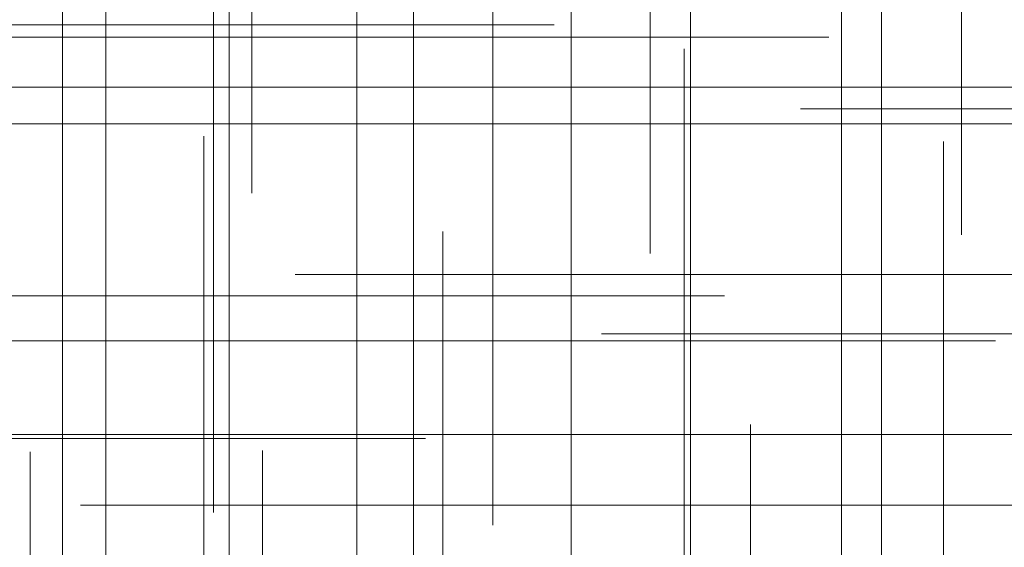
# Model space of a CAD drawing. Header units: millimetres. Extents: x -50 to 901, y -50 to 714.
# Tile 88 of 186: x 17 to 24, y 7 to 11. Entities that reach past the tile are written whole.
import ezdxf

# ---------------------------------------------------------------- set-up
doc = ezdxf.new("R2010")
doc.units = ezdxf.units.MM

# ---------------------------------------------------------------- blocks, each defined once
blk = doc.blocks.new('SW_CENTERMARKSYMBOL_68')
at = {"color": 0, "linetype": 'Continuous', "lineweight": 18}
for p, q in [((0, 0), (5, 0)), ((5, 0), (5.9011, 0))]:
    blk.add_line(p, q, dxfattribs=at)
blk = doc.blocks.new('SW_CENTERMARKSYMBOL_89')
at = {"color": 0, "linetype": 'Continuous', "lineweight": 18}
blk.add_line((0, 5), (0, 5.9011), dxfattribs=at)
blk = doc.blocks.new('SW_CENTERMARKSYMBOL_425')
at = {"color": 0, "linetype": 'Continuous', "lineweight": 18}
for q in [(0, 5), (-5, 0), (0, -5), (5, 0)]:
    blk.add_line((0, 0), q, dxfattribs=at)
blk = doc.blocks.new('SW_CENTERMARKSYMBOL_426')
at = {"color": 0, "linetype": 'Continuous', "lineweight": 18}
for q in [(0, 5), (-5, 0), (0, -5), (5, 0)]:
    blk.add_line((0, 0), q, dxfattribs=at)
blk = doc.blocks.new('SW_CENTERMARKSYMBOL_427')
at = {"color": 0, "linetype": 'Continuous', "lineweight": 18}
for p, q in [((0, 0), (0, -5)), ((0, -5), (0, -5.6585))]:
    blk.add_line(p, q, dxfattribs=at)
blk = doc.blocks.new('SW_CENTERMARKSYMBOL_429')
at = {"color": 0, "linetype": 'Continuous', "lineweight": 18}
for q in [(0, 5), (-5, 0), (0, -5), (5, 0)]:
    blk.add_line((0, 0), q, dxfattribs=at)
blk = doc.blocks.new('SW_CENTERMARKSYMBOL_430')
at = {"color": 0, "linetype": 'Continuous', "lineweight": 18}
blk.add_line((0, 0), (0, 5), dxfattribs=at)
blk = doc.blocks.new('SW_CENTERMARKSYMBOL_431')
at = {"color": 0, "linetype": 'Continuous', "lineweight": 18}
blk.add_line((0, 0), (0, 5), dxfattribs=at)
blk = doc.blocks.new('SW_CENTERMARKSYMBOL_433')
at = {"color": 0, "linetype": 'Continuous', "lineweight": 18}
for p, q in [((0, 0), (0, 5)), ((0, 0), (-5, 0)), ((0, 0), (0, -5)), ((0, 0), (5, 0)), ((5, 0), (5.6463, 0))]:
    blk.add_line(p, q, dxfattribs=at)
blk = doc.blocks.new('SW_CENTERMARKSYMBOL_434')
at = {"color": 0, "linetype": 'Continuous', "lineweight": 18}
for p, q in [((0, 0), (0, -5)), ((0, -5), (0, -5.5209))]:
    blk.add_line(p, q, dxfattribs=at)
blk = doc.blocks.new('SW_CENTERMARKSYMBOL_435')
at = {"color": 0, "linetype": 'Continuous', "lineweight": 18}
for p, q in [((0, 0), (0, -5)), ((0, -5), (0, -5.6063))]:
    blk.add_line(p, q, dxfattribs=at)
blk = doc.blocks.new('SW_CENTERMARKSYMBOL_436')
at = {"color": 0, "linetype": 'Continuous', "lineweight": 18}
for p, q in [((0, 0), (0, -5)), ((0, -5), (0, -5.6585))]:
    blk.add_line(p, q, dxfattribs=at)
blk = doc.blocks.new('SW_CENTERMARKSYMBOL_437')
at = {"color": 0, "linetype": 'Continuous', "lineweight": 18}
for p, q in [((0, 0), (0, -5)), ((0, -5), (0, -5.6585))]:
    blk.add_line(p, q, dxfattribs=at)
blk = doc.blocks.new('SW_CENTERMARKSYMBOL_439')
at = {"color": 0, "linetype": 'Continuous', "lineweight": 18}
for p, q in [((0, 0), (5, 0)), ((5, 0), (5.5549, 0))]:
    blk.add_line(p, q, dxfattribs=at)
blk = doc.blocks.new('SW_CENTERMARKSYMBOL_440')
at = {"color": 0, "linetype": 'Continuous', "lineweight": 18}
for p, q in [((0, 0), (0, 5)), ((0, 0), (-5, 0)), ((0, 0), (0, -5)), ((0, 0), (5, 0)), ((5, 0), (5.6463, 0))]:
    blk.add_line(p, q, dxfattribs=at)
blk = doc.blocks.new('SW_CENTERMARKSYMBOL_441')
at = {"color": 0, "linetype": 'Continuous', "lineweight": 18}
for p, q in [((0, 5), (0, 5.5549)), ((0, 0), (0, 5))]:
    blk.add_line(p, q, dxfattribs=at)
blk = doc.blocks.new('SW_CENTERMARKSYMBOL_446')
at = {"color": 0, "linetype": 'Continuous', "lineweight": 18}
for p, q in [((0, 5), (0, 5.5209)), ((0, 0), (0, 5))]:
    blk.add_line(p, q, dxfattribs=at)
blk = doc.blocks.new('SW_CENTERMARKSYMBOL_449')
at = {"color": 0, "linetype": 'Continuous', "lineweight": 18}
for p, q in [((0, 5), (0, 5.6063)), ((0, 0), (0, 5))]:
    blk.add_line(p, q, dxfattribs=at)
blk = doc.blocks.new('SW_CENTERMARKSYMBOL_450')
at = {"color": 0, "linetype": 'Continuous', "lineweight": 18}
for p, q in [((0, 5), (0, 5.5209)), ((0, 0), (0, 5))]:
    blk.add_line(p, q, dxfattribs=at)
blk = doc.blocks.new('SW_CENTERMARKSYMBOL_451')
at = {"color": 0, "linetype": 'Continuous', "lineweight": 18}
for p, q in [((0, 5), (0, 5.6463)), ((0, 0), (0, 5))]:
    blk.add_line(p, q, dxfattribs=at)
blk = doc.blocks.new('SW_CENTERMARKSYMBOL_452')
at = {"color": 0, "linetype": 'Continuous', "lineweight": 18}
for p, q in [((0, 5), (0, 5.5549)), ((0, 0), (0, 5))]:
    blk.add_line(p, q, dxfattribs=at)
blk = doc.blocks.new('SW_CENTERMARKSYMBOL_453')
at = {"color": 0, "linetype": 'Continuous', "lineweight": 18}
for p, q in [((-5, 0), (-5.6932, 0)), ((0, 0), (-5, 0))]:
    blk.add_line(p, q, dxfattribs=at)
blk = doc.blocks.new('SW_CENTERMARKSYMBOL_454')
at = {"color": 0, "linetype": 'Continuous', "lineweight": 18}
for p, q in [((-5, 0), (-5.6585, 0)), ((0, 0), (-5, 0))]:
    blk.add_line(p, q, dxfattribs=at)
blk = doc.blocks.new('SW_CENTERMARKSYMBOL_455')
at = {"color": 0, "linetype": 'Continuous', "lineweight": 18}
for p, q in [((-5, 0), (-5.6585, 0)), ((0, 0), (-5, 0))]:
    blk.add_line(p, q, dxfattribs=at)
blk = doc.blocks.new('SW_CENTERMARKSYMBOL_456')
at = {"color": 0, "linetype": 'Continuous', "lineweight": 18}
for p, q in [((0, 0), (0, 5)), ((-5, 0), (-5.6063, 0)), ((0, 0), (-5, 0)), ((0, 0), (0, -5)), ((0, 0), (5, 0))]:
    blk.add_line(p, q, dxfattribs=at)
blk = doc.blocks.new('SW_CENTERMARKSYMBOL_476')
at = {"color": 0, "linetype": 'Continuous', "lineweight": 18}
for p, q in [((0, 0), (0, -5)), ((0, -5), (0, -5.6063))]:
    blk.add_line(p, q, dxfattribs=at)
blk = doc.blocks.new('SW_CENTERMARKSYMBOL_477')
at = {"color": 0, "linetype": 'Continuous', "lineweight": 18}
for p, q in [((0, 0), (5, 0)), ((5, 0), (5.5549, 0))]:
    blk.add_line(p, q, dxfattribs=at)
blk = doc.blocks.new('SW_CENTERMARKSYMBOL_631')
at = {"color": 0, "linetype": 'Continuous', "lineweight": 18}
for p, q in [((0, 0), (5, 0)), ((5, 0), (5.9011, 0))]:
    blk.add_line(p, q, dxfattribs=at)
blk = doc.blocks.new('SW_CENTERMARKSYMBOL_652')
at = {"color": 0, "linetype": 'Continuous', "lineweight": 18}
blk.add_line((0, 5), (0, 5.9011), dxfattribs=at)
blk = doc.blocks.new('SW_CENTERMARKSYMBOL_988')
at = {"color": 0, "linetype": 'Continuous', "lineweight": 18}
for q in [(0, 5), (-5, 0), (0, -5), (5, 0)]:
    blk.add_line((0, 0), q, dxfattribs=at)
blk = doc.blocks.new('SW_CENTERMARKSYMBOL_989')
at = {"color": 0, "linetype": 'Continuous', "lineweight": 18}
for q in [(0, 5), (-5, 0), (0, -5), (5, 0)]:
    blk.add_line((0, 0), q, dxfattribs=at)
blk = doc.blocks.new('SW_CENTERMARKSYMBOL_990')
at = {"color": 0, "linetype": 'Continuous', "lineweight": 18}
for p, q in [((0, 0), (0, -5)), ((0, -5), (0, -5.6585))]:
    blk.add_line(p, q, dxfattribs=at)
blk = doc.blocks.new('SW_CENTERMARKSYMBOL_992')
at = {"color": 0, "linetype": 'Continuous', "lineweight": 18}
for q in [(0, 5), (-5, 0), (0, -5), (5, 0)]:
    blk.add_line((0, 0), q, dxfattribs=at)
blk = doc.blocks.new('SW_CENTERMARKSYMBOL_993')
at = {"color": 0, "linetype": 'Continuous', "lineweight": 18}
blk.add_line((0, 0), (0, 5), dxfattribs=at)
blk = doc.blocks.new('SW_CENTERMARKSYMBOL_994')
at = {"color": 0, "linetype": 'Continuous', "lineweight": 18}
blk.add_line((0, 0), (0, 5), dxfattribs=at)
blk = doc.blocks.new('SW_CENTERMARKSYMBOL_996')
at = {"color": 0, "linetype": 'Continuous', "lineweight": 18}
for p, q in [((0, 0), (0, 5)), ((0, 0), (-5, 0)), ((0, 0), (0, -5)), ((0, 0), (5, 0)), ((5, 0), (5.6463, 0))]:
    blk.add_line(p, q, dxfattribs=at)
blk = doc.blocks.new('SW_CENTERMARKSYMBOL_997')
at = {"color": 0, "linetype": 'Continuous', "lineweight": 18}
for p, q in [((0, 0), (0, -5)), ((0, -5), (0, -5.5209))]:
    blk.add_line(p, q, dxfattribs=at)
blk = doc.blocks.new('SW_CENTERMARKSYMBOL_998')
at = {"color": 0, "linetype": 'Continuous', "lineweight": 18}
for p, q in [((0, 0), (0, -5)), ((0, -5), (0, -5.6063))]:
    blk.add_line(p, q, dxfattribs=at)
blk = doc.blocks.new('SW_CENTERMARKSYMBOL_999')
at = {"color": 0, "linetype": 'Continuous', "lineweight": 18}
for p, q in [((0, 0), (0, -5)), ((0, -5), (0, -5.6585))]:
    blk.add_line(p, q, dxfattribs=at)
blk = doc.blocks.new('SW_CENTERMARKSYMBOL_1000')
at = {"color": 0, "linetype": 'Continuous', "lineweight": 18}
for p, q in [((0, 0), (0, -5)), ((0, -5), (0, -5.6585))]:
    blk.add_line(p, q, dxfattribs=at)
blk = doc.blocks.new('SW_CENTERMARKSYMBOL_1002')
at = {"color": 0, "linetype": 'Continuous', "lineweight": 18}
for p, q in [((0, 0), (5, 0)), ((5, 0), (5.5549, 0))]:
    blk.add_line(p, q, dxfattribs=at)
blk = doc.blocks.new('SW_CENTERMARKSYMBOL_1003')
at = {"color": 0, "linetype": 'Continuous', "lineweight": 18}
for p, q in [((0, 0), (0, 5)), ((0, 0), (-5, 0)), ((0, 0), (0, -5)), ((0, 0), (5, 0)), ((5, 0), (5.6463, 0))]:
    blk.add_line(p, q, dxfattribs=at)
blk = doc.blocks.new('SW_CENTERMARKSYMBOL_1004')
at = {"color": 0, "linetype": 'Continuous', "lineweight": 18}
for p, q in [((0, 5), (0, 5.5549)), ((0, 0), (0, 5))]:
    blk.add_line(p, q, dxfattribs=at)
blk = doc.blocks.new('SW_CENTERMARKSYMBOL_1009')
at = {"color": 0, "linetype": 'Continuous', "lineweight": 18}
for p, q in [((0, 5), (0, 5.5209)), ((0, 0), (0, 5))]:
    blk.add_line(p, q, dxfattribs=at)
blk = doc.blocks.new('SW_CENTERMARKSYMBOL_1012')
at = {"color": 0, "linetype": 'Continuous', "lineweight": 18}
for p, q in [((0, 5), (0, 5.6063)), ((0, 0), (0, 5))]:
    blk.add_line(p, q, dxfattribs=at)
blk = doc.blocks.new('SW_CENTERMARKSYMBOL_1013')
at = {"color": 0, "linetype": 'Continuous', "lineweight": 18}
for p, q in [((0, 5), (0, 5.5209)), ((0, 0), (0, 5))]:
    blk.add_line(p, q, dxfattribs=at)
blk = doc.blocks.new('SW_CENTERMARKSYMBOL_1014')
at = {"color": 0, "linetype": 'Continuous', "lineweight": 18}
for p, q in [((0, 5), (0, 5.6463)), ((0, 0), (0, 5))]:
    blk.add_line(p, q, dxfattribs=at)
blk = doc.blocks.new('SW_CENTERMARKSYMBOL_1015')
at = {"color": 0, "linetype": 'Continuous', "lineweight": 18}
for p, q in [((0, 5), (0, 5.5549)), ((0, 0), (0, 5))]:
    blk.add_line(p, q, dxfattribs=at)
blk = doc.blocks.new('SW_CENTERMARKSYMBOL_1016')
at = {"color": 0, "linetype": 'Continuous', "lineweight": 18}
for p, q in [((-5, 0), (-5.6932, 0)), ((0, 0), (-5, 0))]:
    blk.add_line(p, q, dxfattribs=at)
blk = doc.blocks.new('SW_CENTERMARKSYMBOL_1017')
at = {"color": 0, "linetype": 'Continuous', "lineweight": 18}
for p, q in [((-5, 0), (-5.6585, 0)), ((0, 0), (-5, 0))]:
    blk.add_line(p, q, dxfattribs=at)
blk = doc.blocks.new('SW_CENTERMARKSYMBOL_1018')
at = {"color": 0, "linetype": 'Continuous', "lineweight": 18}
for p, q in [((-5, 0), (-5.6585, 0)), ((0, 0), (-5, 0))]:
    blk.add_line(p, q, dxfattribs=at)
blk = doc.blocks.new('SW_CENTERMARKSYMBOL_1019')
at = {"color": 0, "linetype": 'Continuous', "lineweight": 18}
for p, q in [((0, 0), (0, 5)), ((-5, 0), (-5.6063, 0)), ((0, 0), (-5, 0)), ((0, 0), (0, -5)), ((0, 0), (5, 0))]:
    blk.add_line(p, q, dxfattribs=at)
blk = doc.blocks.new('SW_CENTERMARKSYMBOL_1039')
at = {"color": 0, "linetype": 'Continuous', "lineweight": 18}
for p, q in [((0, 0), (0, -5)), ((0, -5), (0, -5.6063))]:
    blk.add_line(p, q, dxfattribs=at)
blk = doc.blocks.new('SW_CENTERMARKSYMBOL_1040')
at = {"color": 0, "linetype": 'Continuous', "lineweight": 18}
for p, q in [((0, 0), (5, 0)), ((5, 0), (5.5549, 0))]:
    blk.add_line(p, q, dxfattribs=at)
blk = doc.blocks.new('SW_CENTERMARKSYMBOL_1194')
at = {"color": 0, "linetype": 'Continuous', "lineweight": 18}
for p, q in [((0, 0), (5, 0)), ((5, 0), (5.9011, 0))]:
    blk.add_line(p, q, dxfattribs=at)
blk = doc.blocks.new('SW_CENTERMARKSYMBOL_1215')
at = {"color": 0, "linetype": 'Continuous', "lineweight": 18}
blk.add_line((0, 5), (0, 5.9011), dxfattribs=at)
blk = doc.blocks.new('SW_CENTERMARKSYMBOL_1551')
at = {"color": 0, "linetype": 'Continuous', "lineweight": 18}
for q in [(0, 5), (-5, 0), (0, -5), (5, 0)]:
    blk.add_line((0, 0), q, dxfattribs=at)
blk = doc.blocks.new('SW_CENTERMARKSYMBOL_1552')
at = {"color": 0, "linetype": 'Continuous', "lineweight": 18}
for q in [(0, 5), (-5, 0), (0, -5), (5, 0)]:
    blk.add_line((0, 0), q, dxfattribs=at)
blk = doc.blocks.new('SW_CENTERMARKSYMBOL_1553')
at = {"color": 0, "linetype": 'Continuous', "lineweight": 18}
for p, q in [((0, 0), (0, -5)), ((0, -5), (0, -5.6585))]:
    blk.add_line(p, q, dxfattribs=at)
blk = doc.blocks.new('SW_CENTERMARKSYMBOL_1555')
at = {"color": 0, "linetype": 'Continuous', "lineweight": 18}
for q in [(0, 5), (-5, 0), (0, -5), (5, 0)]:
    blk.add_line((0, 0), q, dxfattribs=at)
blk = doc.blocks.new('SW_CENTERMARKSYMBOL_1556')
at = {"color": 0, "linetype": 'Continuous', "lineweight": 18}
blk.add_line((0, 0), (0, 5), dxfattribs=at)
blk = doc.blocks.new('SW_CENTERMARKSYMBOL_1557')
at = {"color": 0, "linetype": 'Continuous', "lineweight": 18}
blk.add_line((0, 0), (0, 5), dxfattribs=at)
blk = doc.blocks.new('SW_CENTERMARKSYMBOL_1559')
at = {"color": 0, "linetype": 'Continuous', "lineweight": 18}
for p, q in [((0, 0), (0, 5)), ((0, 0), (-5, 0)), ((0, 0), (0, -5)), ((0, 0), (5, 0)), ((5, 0), (5.6463, 0))]:
    blk.add_line(p, q, dxfattribs=at)
blk = doc.blocks.new('SW_CENTERMARKSYMBOL_1560')
at = {"color": 0, "linetype": 'Continuous', "lineweight": 18}
for p, q in [((0, 0), (0, -5)), ((0, -5), (0, -5.5209))]:
    blk.add_line(p, q, dxfattribs=at)
blk = doc.blocks.new('SW_CENTERMARKSYMBOL_1561')
at = {"color": 0, "linetype": 'Continuous', "lineweight": 18}
for p, q in [((0, 0), (0, -5)), ((0, -5), (0, -5.6063))]:
    blk.add_line(p, q, dxfattribs=at)
blk = doc.blocks.new('SW_CENTERMARKSYMBOL_1562')
at = {"color": 0, "linetype": 'Continuous', "lineweight": 18}
for p, q in [((0, 0), (0, -5)), ((0, -5), (0, -5.6585))]:
    blk.add_line(p, q, dxfattribs=at)
blk = doc.blocks.new('SW_CENTERMARKSYMBOL_1563')
at = {"color": 0, "linetype": 'Continuous', "lineweight": 18}
for p, q in [((0, 0), (0, -5)), ((0, -5), (0, -5.6585))]:
    blk.add_line(p, q, dxfattribs=at)
blk = doc.blocks.new('SW_CENTERMARKSYMBOL_1565')
at = {"color": 0, "linetype": 'Continuous', "lineweight": 18}
for p, q in [((0, 0), (5, 0)), ((5, 0), (5.5549, 0))]:
    blk.add_line(p, q, dxfattribs=at)
blk = doc.blocks.new('SW_CENTERMARKSYMBOL_1566')
at = {"color": 0, "linetype": 'Continuous', "lineweight": 18}
for p, q in [((0, 0), (0, 5)), ((0, 0), (-5, 0)), ((0, 0), (0, -5)), ((0, 0), (5, 0)), ((5, 0), (5.6463, 0))]:
    blk.add_line(p, q, dxfattribs=at)
blk = doc.blocks.new('SW_CENTERMARKSYMBOL_1567')
at = {"color": 0, "linetype": 'Continuous', "lineweight": 18}
for p, q in [((0, 5), (0, 5.5549)), ((0, 0), (0, 5))]:
    blk.add_line(p, q, dxfattribs=at)
blk = doc.blocks.new('SW_CENTERMARKSYMBOL_1572')
at = {"color": 0, "linetype": 'Continuous', "lineweight": 18}
for p, q in [((0, 5), (0, 5.5209)), ((0, 0), (0, 5))]:
    blk.add_line(p, q, dxfattribs=at)
blk = doc.blocks.new('SW_CENTERMARKSYMBOL_1575')
at = {"color": 0, "linetype": 'Continuous', "lineweight": 18}
for p, q in [((0, 5), (0, 5.6063)), ((0, 0), (0, 5))]:
    blk.add_line(p, q, dxfattribs=at)
blk = doc.blocks.new('SW_CENTERMARKSYMBOL_1576')
at = {"color": 0, "linetype": 'Continuous', "lineweight": 18}
for p, q in [((0, 5), (0, 5.5209)), ((0, 0), (0, 5))]:
    blk.add_line(p, q, dxfattribs=at)
blk = doc.blocks.new('SW_CENTERMARKSYMBOL_1577')
at = {"color": 0, "linetype": 'Continuous', "lineweight": 18}
for p, q in [((0, 5), (0, 5.6463)), ((0, 0), (0, 5))]:
    blk.add_line(p, q, dxfattribs=at)
blk = doc.blocks.new('SW_CENTERMARKSYMBOL_1578')
at = {"color": 0, "linetype": 'Continuous', "lineweight": 18}
for p, q in [((0, 5), (0, 5.5549)), ((0, 0), (0, 5))]:
    blk.add_line(p, q, dxfattribs=at)
blk = doc.blocks.new('SW_CENTERMARKSYMBOL_1579')
at = {"color": 0, "linetype": 'Continuous', "lineweight": 18}
for p, q in [((-5, 0), (-5.6932, 0)), ((0, 0), (-5, 0))]:
    blk.add_line(p, q, dxfattribs=at)
blk = doc.blocks.new('SW_CENTERMARKSYMBOL_1580')
at = {"color": 0, "linetype": 'Continuous', "lineweight": 18}
for p, q in [((-5, 0), (-5.6585, 0)), ((0, 0), (-5, 0))]:
    blk.add_line(p, q, dxfattribs=at)
blk = doc.blocks.new('SW_CENTERMARKSYMBOL_1581')
at = {"color": 0, "linetype": 'Continuous', "lineweight": 18}
for p, q in [((-5, 0), (-5.6585, 0)), ((0, 0), (-5, 0))]:
    blk.add_line(p, q, dxfattribs=at)
blk = doc.blocks.new('SW_CENTERMARKSYMBOL_1582')
at = {"color": 0, "linetype": 'Continuous', "lineweight": 18}
for p, q in [((0, 0), (0, 5)), ((-5, 0), (-5.6063, 0)), ((0, 0), (-5, 0)), ((0, 0), (0, -5)), ((0, 0), (5, 0))]:
    blk.add_line(p, q, dxfattribs=at)
blk = doc.blocks.new('SW_CENTERMARKSYMBOL_1602')
at = {"color": 0, "linetype": 'Continuous', "lineweight": 18}
for p, q in [((0, 0), (0, -5)), ((0, -5), (0, -5.6063))]:
    blk.add_line(p, q, dxfattribs=at)
blk = doc.blocks.new('SW_CENTERMARKSYMBOL_1603')
at = {"color": 0, "linetype": 'Continuous', "lineweight": 18}
for p, q in [((0, 0), (5, 0)), ((5, 0), (5.5549, 0))]:
    blk.add_line(p, q, dxfattribs=at)
blk = doc.blocks.new('SW_CENTERMARKSYMBOL_1757')
at = {"color": 0, "linetype": 'Continuous', "lineweight": 18}
for p, q in [((0, 0), (5, 0)), ((5, 0), (5.9011, 0))]:
    blk.add_line(p, q, dxfattribs=at)
blk = doc.blocks.new('SW_CENTERMARKSYMBOL_1778')
at = {"color": 0, "linetype": 'Continuous', "lineweight": 18}
blk.add_line((0, 5), (0, 5.9011), dxfattribs=at)
blk = doc.blocks.new('SW_CENTERMARKSYMBOL_2114')
at = {"color": 0, "linetype": 'Continuous', "lineweight": 18}
for q in [(0, 5), (-5, 0), (0, -5), (5, 0)]:
    blk.add_line((0, 0), q, dxfattribs=at)
blk = doc.blocks.new('SW_CENTERMARKSYMBOL_2115')
at = {"color": 0, "linetype": 'Continuous', "lineweight": 18}
for q in [(0, 5), (-5, 0), (0, -5), (5, 0)]:
    blk.add_line((0, 0), q, dxfattribs=at)
blk = doc.blocks.new('SW_CENTERMARKSYMBOL_2116')
at = {"color": 0, "linetype": 'Continuous', "lineweight": 18}
for p, q in [((0, 0), (0, -5)), ((0, -5), (0, -5.6585))]:
    blk.add_line(p, q, dxfattribs=at)
blk = doc.blocks.new('SW_CENTERMARKSYMBOL_2118')
at = {"color": 0, "linetype": 'Continuous', "lineweight": 18}
for q in [(0, 5), (-5, 0), (0, -5), (5, 0)]:
    blk.add_line((0, 0), q, dxfattribs=at)
blk = doc.blocks.new('SW_CENTERMARKSYMBOL_2119')
at = {"color": 0, "linetype": 'Continuous', "lineweight": 18}
blk.add_line((0, 0), (0, 5), dxfattribs=at)
blk = doc.blocks.new('SW_CENTERMARKSYMBOL_2120')
at = {"color": 0, "linetype": 'Continuous', "lineweight": 18}
blk.add_line((0, 0), (0, 5), dxfattribs=at)
blk = doc.blocks.new('SW_CENTERMARKSYMBOL_2122')
at = {"color": 0, "linetype": 'Continuous', "lineweight": 18}
for p, q in [((0, 0), (0, 5)), ((0, 0), (-5, 0)), ((0, 0), (0, -5)), ((0, 0), (5, 0)), ((5, 0), (5.6463, 0))]:
    blk.add_line(p, q, dxfattribs=at)
blk = doc.blocks.new('SW_CENTERMARKSYMBOL_2123')
at = {"color": 0, "linetype": 'Continuous', "lineweight": 18}
for p, q in [((0, 0), (0, -5)), ((0, -5), (0, -5.5209))]:
    blk.add_line(p, q, dxfattribs=at)
blk = doc.blocks.new('SW_CENTERMARKSYMBOL_2124')
at = {"color": 0, "linetype": 'Continuous', "lineweight": 18}
for p, q in [((0, 0), (0, -5)), ((0, -5), (0, -5.6063))]:
    blk.add_line(p, q, dxfattribs=at)
blk = doc.blocks.new('SW_CENTERMARKSYMBOL_2125')
at = {"color": 0, "linetype": 'Continuous', "lineweight": 18}
for p, q in [((0, 0), (0, -5)), ((0, -5), (0, -5.6585))]:
    blk.add_line(p, q, dxfattribs=at)
blk = doc.blocks.new('SW_CENTERMARKSYMBOL_2126')
at = {"color": 0, "linetype": 'Continuous', "lineweight": 18}
for p, q in [((0, 0), (0, -5)), ((0, -5), (0, -5.6585))]:
    blk.add_line(p, q, dxfattribs=at)
blk = doc.blocks.new('SW_CENTERMARKSYMBOL_2128')
at = {"color": 0, "linetype": 'Continuous', "lineweight": 18}
for p, q in [((0, 0), (5, 0)), ((5, 0), (5.5549, 0))]:
    blk.add_line(p, q, dxfattribs=at)
blk = doc.blocks.new('SW_CENTERMARKSYMBOL_2129')
at = {"color": 0, "linetype": 'Continuous', "lineweight": 18}
for p, q in [((0, 0), (0, 5)), ((0, 0), (-5, 0)), ((0, 0), (0, -5)), ((0, 0), (5, 0)), ((5, 0), (5.6463, 0))]:
    blk.add_line(p, q, dxfattribs=at)
blk = doc.blocks.new('SW_CENTERMARKSYMBOL_2130')
at = {"color": 0, "linetype": 'Continuous', "lineweight": 18}
for p, q in [((0, 5), (0, 5.5549)), ((0, 0), (0, 5))]:
    blk.add_line(p, q, dxfattribs=at)
blk = doc.blocks.new('SW_CENTERMARKSYMBOL_2135')
at = {"color": 0, "linetype": 'Continuous', "lineweight": 18}
for p, q in [((0, 5), (0, 5.5209)), ((0, 0), (0, 5))]:
    blk.add_line(p, q, dxfattribs=at)
blk = doc.blocks.new('SW_CENTERMARKSYMBOL_2138')
at = {"color": 0, "linetype": 'Continuous', "lineweight": 18}
for p, q in [((0, 5), (0, 5.6063)), ((0, 0), (0, 5))]:
    blk.add_line(p, q, dxfattribs=at)
blk = doc.blocks.new('SW_CENTERMARKSYMBOL_2139')
at = {"color": 0, "linetype": 'Continuous', "lineweight": 18}
for p, q in [((0, 5), (0, 5.5209)), ((0, 0), (0, 5))]:
    blk.add_line(p, q, dxfattribs=at)
blk = doc.blocks.new('SW_CENTERMARKSYMBOL_2140')
at = {"color": 0, "linetype": 'Continuous', "lineweight": 18}
for p, q in [((0, 5), (0, 5.6463)), ((0, 0), (0, 5))]:
    blk.add_line(p, q, dxfattribs=at)
blk = doc.blocks.new('SW_CENTERMARKSYMBOL_2141')
at = {"color": 0, "linetype": 'Continuous', "lineweight": 18}
for p, q in [((0, 5), (0, 5.5549)), ((0, 0), (0, 5))]:
    blk.add_line(p, q, dxfattribs=at)
blk = doc.blocks.new('SW_CENTERMARKSYMBOL_2142')
at = {"color": 0, "linetype": 'Continuous', "lineweight": 18}
for p, q in [((-5, 0), (-5.6932, 0)), ((0, 0), (-5, 0))]:
    blk.add_line(p, q, dxfattribs=at)
blk = doc.blocks.new('SW_CENTERMARKSYMBOL_2143')
at = {"color": 0, "linetype": 'Continuous', "lineweight": 18}
for p, q in [((-5, 0), (-5.6585, 0)), ((0, 0), (-5, 0))]:
    blk.add_line(p, q, dxfattribs=at)
blk = doc.blocks.new('SW_CENTERMARKSYMBOL_2144')
at = {"color": 0, "linetype": 'Continuous', "lineweight": 18}
for p, q in [((-5, 0), (-5.6585, 0)), ((0, 0), (-5, 0))]:
    blk.add_line(p, q, dxfattribs=at)
blk = doc.blocks.new('SW_CENTERMARKSYMBOL_2145')
at = {"color": 0, "linetype": 'Continuous', "lineweight": 18}
for p, q in [((0, 0), (0, 5)), ((-5, 0), (-5.6063, 0)), ((0, 0), (-5, 0)), ((0, 0), (0, -5)), ((0, 0), (5, 0))]:
    blk.add_line(p, q, dxfattribs=at)
blk = doc.blocks.new('SW_CENTERMARKSYMBOL_2165')
at = {"color": 0, "linetype": 'Continuous', "lineweight": 18}
for p, q in [((0, 0), (0, -5)), ((0, -5), (0, -5.6063))]:
    blk.add_line(p, q, dxfattribs=at)
blk = doc.blocks.new('SW_CENTERMARKSYMBOL_2166')
at = {"color": 0, "linetype": 'Continuous', "lineweight": 18}
for p, q in [((0, 0), (5, 0)), ((5, 0), (5.5549, 0))]:
    blk.add_line(p, q, dxfattribs=at)
blk = doc.blocks.new('SW_CENTERMARKSYMBOL_2320')
at = {"color": 0, "linetype": 'Continuous', "lineweight": 18}
for p, q in [((0, 0), (5, 0)), ((5, 0), (5.9011, 0))]:
    blk.add_line(p, q, dxfattribs=at)
blk = doc.blocks.new('SW_CENTERMARKSYMBOL_2341')
at = {"color": 0, "linetype": 'Continuous', "lineweight": 18}
blk.add_line((0, 5), (0, 5.9011), dxfattribs=at)
blk = doc.blocks.new('SW_CENTERMARKSYMBOL_2677')
at = {"color": 0, "linetype": 'Continuous', "lineweight": 18}
for q in [(0, 5), (-5, 0), (0, -5), (5, 0)]:
    blk.add_line((0, 0), q, dxfattribs=at)
blk = doc.blocks.new('SW_CENTERMARKSYMBOL_2678')
at = {"color": 0, "linetype": 'Continuous', "lineweight": 18}
for q in [(0, 5), (-5, 0), (0, -5), (5, 0)]:
    blk.add_line((0, 0), q, dxfattribs=at)
blk = doc.blocks.new('SW_CENTERMARKSYMBOL_2679')
at = {"color": 0, "linetype": 'Continuous', "lineweight": 18}
for p, q in [((0, 0), (0, -5)), ((0, -5), (0, -5.6585))]:
    blk.add_line(p, q, dxfattribs=at)
blk = doc.blocks.new('SW_CENTERMARKSYMBOL_2681')
at = {"color": 0, "linetype": 'Continuous', "lineweight": 18}
for q in [(0, 5), (-5, 0), (0, -5), (5, 0)]:
    blk.add_line((0, 0), q, dxfattribs=at)
blk = doc.blocks.new('SW_CENTERMARKSYMBOL_2682')
at = {"color": 0, "linetype": 'Continuous', "lineweight": 18}
blk.add_line((0, 0), (0, 5), dxfattribs=at)
blk = doc.blocks.new('SW_CENTERMARKSYMBOL_2683')
at = {"color": 0, "linetype": 'Continuous', "lineweight": 18}
blk.add_line((0, 0), (0, 5), dxfattribs=at)
blk = doc.blocks.new('SW_CENTERMARKSYMBOL_2685')
at = {"color": 0, "linetype": 'Continuous', "lineweight": 18}
for p, q in [((0, 0), (0, 5)), ((0, 0), (-5, 0)), ((0, 0), (0, -5)), ((0, 0), (5, 0)), ((5, 0), (5.6463, 0))]:
    blk.add_line(p, q, dxfattribs=at)
blk = doc.blocks.new('SW_CENTERMARKSYMBOL_2686')
at = {"color": 0, "linetype": 'Continuous', "lineweight": 18}
for p, q in [((0, 0), (0, -5)), ((0, -5), (0, -5.5209))]:
    blk.add_line(p, q, dxfattribs=at)
blk = doc.blocks.new('SW_CENTERMARKSYMBOL_2687')
at = {"color": 0, "linetype": 'Continuous', "lineweight": 18}
for p, q in [((0, 0), (0, -5)), ((0, -5), (0, -5.6063))]:
    blk.add_line(p, q, dxfattribs=at)
blk = doc.blocks.new('SW_CENTERMARKSYMBOL_2688')
at = {"color": 0, "linetype": 'Continuous', "lineweight": 18}
for p, q in [((0, 0), (0, -5)), ((0, -5), (0, -5.6585))]:
    blk.add_line(p, q, dxfattribs=at)
blk = doc.blocks.new('SW_CENTERMARKSYMBOL_2689')
at = {"color": 0, "linetype": 'Continuous', "lineweight": 18}
for p, q in [((0, 0), (0, -5)), ((0, -5), (0, -5.6585))]:
    blk.add_line(p, q, dxfattribs=at)
blk = doc.blocks.new('SW_CENTERMARKSYMBOL_2691')
at = {"color": 0, "linetype": 'Continuous', "lineweight": 18}
for p, q in [((0, 0), (5, 0)), ((5, 0), (5.5549, 0))]:
    blk.add_line(p, q, dxfattribs=at)
blk = doc.blocks.new('SW_CENTERMARKSYMBOL_2692')
at = {"color": 0, "linetype": 'Continuous', "lineweight": 18}
for p, q in [((0, 0), (0, 5)), ((0, 0), (-5, 0)), ((0, 0), (0, -5)), ((0, 0), (5, 0)), ((5, 0), (5.6463, 0))]:
    blk.add_line(p, q, dxfattribs=at)
blk = doc.blocks.new('SW_CENTERMARKSYMBOL_2693')
at = {"color": 0, "linetype": 'Continuous', "lineweight": 18}
for p, q in [((0, 5), (0, 5.5549)), ((0, 0), (0, 5))]:
    blk.add_line(p, q, dxfattribs=at)
blk = doc.blocks.new('SW_CENTERMARKSYMBOL_2698')
at = {"color": 0, "linetype": 'Continuous', "lineweight": 18}
for p, q in [((0, 5), (0, 5.5209)), ((0, 0), (0, 5))]:
    blk.add_line(p, q, dxfattribs=at)
blk = doc.blocks.new('SW_CENTERMARKSYMBOL_2701')
at = {"color": 0, "linetype": 'Continuous', "lineweight": 18}
for p, q in [((0, 5), (0, 5.6063)), ((0, 0), (0, 5))]:
    blk.add_line(p, q, dxfattribs=at)
blk = doc.blocks.new('SW_CENTERMARKSYMBOL_2702')
at = {"color": 0, "linetype": 'Continuous', "lineweight": 18}
for p, q in [((0, 5), (0, 5.5209)), ((0, 0), (0, 5))]:
    blk.add_line(p, q, dxfattribs=at)
blk = doc.blocks.new('SW_CENTERMARKSYMBOL_2703')
at = {"color": 0, "linetype": 'Continuous', "lineweight": 18}
for p, q in [((0, 5), (0, 5.6463)), ((0, 0), (0, 5))]:
    blk.add_line(p, q, dxfattribs=at)
blk = doc.blocks.new('SW_CENTERMARKSYMBOL_2704')
at = {"color": 0, "linetype": 'Continuous', "lineweight": 18}
for p, q in [((0, 5), (0, 5.5549)), ((0, 0), (0, 5))]:
    blk.add_line(p, q, dxfattribs=at)
blk = doc.blocks.new('SW_CENTERMARKSYMBOL_2705')
at = {"color": 0, "linetype": 'Continuous', "lineweight": 18}
for p, q in [((-5, 0), (-5.6932, 0)), ((0, 0), (-5, 0))]:
    blk.add_line(p, q, dxfattribs=at)
blk = doc.blocks.new('SW_CENTERMARKSYMBOL_2706')
at = {"color": 0, "linetype": 'Continuous', "lineweight": 18}
for p, q in [((-5, 0), (-5.6585, 0)), ((0, 0), (-5, 0))]:
    blk.add_line(p, q, dxfattribs=at)
blk = doc.blocks.new('SW_CENTERMARKSYMBOL_2707')
at = {"color": 0, "linetype": 'Continuous', "lineweight": 18}
for p, q in [((-5, 0), (-5.6585, 0)), ((0, 0), (-5, 0))]:
    blk.add_line(p, q, dxfattribs=at)
blk = doc.blocks.new('SW_CENTERMARKSYMBOL_2708')
at = {"color": 0, "linetype": 'Continuous', "lineweight": 18}
for p, q in [((0, 0), (0, 5)), ((-5, 0), (-5.6063, 0)), ((0, 0), (-5, 0)), ((0, 0), (0, -5)), ((0, 0), (5, 0))]:
    blk.add_line(p, q, dxfattribs=at)
blk = doc.blocks.new('SW_CENTERMARKSYMBOL_2728')
at = {"color": 0, "linetype": 'Continuous', "lineweight": 18}
for p, q in [((0, 0), (0, -5)), ((0, -5), (0, -5.6063))]:
    blk.add_line(p, q, dxfattribs=at)
blk = doc.blocks.new('SW_CENTERMARKSYMBOL_2729')
at = {"color": 0, "linetype": 'Continuous', "lineweight": 18}
for p, q in [((0, 0), (5, 0)), ((5, 0), (5.5549, 0))]:
    blk.add_line(p, q, dxfattribs=at)

msp = doc.modelspace()

# ---------------------------------------------------------------- linework, layer by layer
at = {"color": 7, "linetype": 'Continuous', "lineweight": 25}
for radius in [45, 45, 45, 45, 45, 43.8964, 43.8964, 43.8964, 43.8964, 43.8964, 43.6219, 43.6219, 43.6219, 43.6219, 43.6219, 42.2814, 42.2814, 42.2814, 42.2814, 42.2814, 35.2814, 35.2814, 35.2814, 35.2814, 35.2814, 33.2814, 33.2814, 33.2814, 33.2814, 33.2814]:
    msp.add_circle((0, 0), radius, dxfattribs=at)
msp.add_arc((0, 0), 50, 4.01152, 85.98848, dxfattribs=at)
msp.add_arc((0, 0), 50, 4.01152, 85.98848, dxfattribs=at)
msp.add_arc((0, 0), 50, 4.01152, 85.98848, dxfattribs=at)
msp.add_arc((0, 0), 50, 4.01152, 85.98848, dxfattribs=at)
msp.add_arc((0, 0), 50, 4.01152, 85.98848, dxfattribs=at)

# ---------------------------------------------------------------- block references
at = {"color": 7, "linetype": 'Continuous', "lineweight": 18}
for name, p in [('SW_CENTERMARKSYMBOL_476', (18.5444, 15.3413)), ('SW_CENTERMARKSYMBOL_1039', (18.5444, 15.3413)), ('SW_CENTERMARKSYMBOL_1602', (18.5444, 15.3413)), ('SW_CENTERMARKSYMBOL_2165', (18.5444, 15.3413)), ('SW_CENTERMARKSYMBOL_2728', (18.5444, 15.3413)), ('SW_CENTERMARKSYMBOL_437', (23.7741, 15.0875)), ('SW_CENTERMARKSYMBOL_1000', (23.7741, 15.0875)), ('SW_CENTERMARKSYMBOL_1563', (23.7741, 15.0875)), ('SW_CENTERMARKSYMBOL_2126', (23.7741, 15.0875)), ('SW_CENTERMARKSYMBOL_2689', (23.7741, 15.0875)), ('SW_CENTERMARKSYMBOL_436', (21.4812, 14.9488)), ('SW_CENTERMARKSYMBOL_999', (21.4812, 14.9488)), ('SW_CENTERMARKSYMBOL_1562', (21.4812, 14.9488)), ('SW_CENTERMARKSYMBOL_2125', (21.4812, 14.9488)), ('SW_CENTERMARKSYMBOL_2688', (21.4812, 14.9488)), ('SW_CENTERMARKSYMBOL_435', (20.3209, 12.8961)), ('SW_CENTERMARKSYMBOL_998', (20.3209, 12.8961)), ('SW_CENTERMARKSYMBOL_1561', (20.3209, 12.8961)), ('SW_CENTERMARKSYMBOL_2124', (20.3209, 12.8961)), ('SW_CENTERMARKSYMBOL_2687', (20.3209, 12.8961)), ('SW_CENTERMARKSYMBOL_434', (18.2622, 12.9059)), ('SW_CENTERMARKSYMBOL_997', (18.2622, 12.9059)), ('SW_CENTERMARKSYMBOL_1560', (18.2622, 12.9059)), ('SW_CENTERMARKSYMBOL_2123', (18.2622, 12.9059)), ('SW_CENTERMARKSYMBOL_2686', (18.2622, 12.9059)), ('SW_CENTERMARKSYMBOL_427', (23.1854, 12.1386)), ('SW_CENTERMARKSYMBOL_990', (23.1854, 12.1386)), ('SW_CENTERMARKSYMBOL_1553', (23.1854, 12.1386)), ('SW_CENTERMARKSYMBOL_2116', (23.1854, 12.1386)), ('SW_CENTERMARKSYMBOL_2679', (23.1854, 12.1386)), ('SW_CENTERMARKSYMBOL_477', (15.219, 10.9747)), ('SW_CENTERMARKSYMBOL_1040', (15.219, 10.9747)), ('SW_CENTERMARKSYMBOL_1603', (15.219, 10.9747)), ('SW_CENTERMARKSYMBOL_2166', (15.219, 10.9747)), ('SW_CENTERMARKSYMBOL_2729', (15.219, 10.9747)), ('SW_CENTERMARKSYMBOL_433', (17.1501, 10.8838)), ('SW_CENTERMARKSYMBOL_996', (17.1501, 10.8838)), ('SW_CENTERMARKSYMBOL_1559', (17.1501, 10.8838)), ('SW_CENTERMARKSYMBOL_2122', (17.1501, 10.8838)), ('SW_CENTERMARKSYMBOL_2685', (17.1501, 10.8838)), ('SW_CENTERMARKSYMBOL_425', (19.7357, 10.5153)), ('SW_CENTERMARKSYMBOL_988', (19.7357, 10.5153)), ('SW_CENTERMARKSYMBOL_1551', (19.7357, 10.5153)), ('SW_CENTERMARKSYMBOL_2114', (19.7357, 10.5153)), ('SW_CENTERMARKSYMBOL_2677', (19.7357, 10.5153)), ('SW_CENTERMARKSYMBOL_453', (28.2818, 10.358)), ('SW_CENTERMARKSYMBOL_1016', (28.2818, 10.358)), ('SW_CENTERMARKSYMBOL_1579', (28.2818, 10.358)), ('SW_CENTERMARKSYMBOL_2142', (28.2818, 10.358)), ('SW_CENTERMARKSYMBOL_2705', (28.2818, 10.358)), ('SW_CENTERMARKSYMBOL_426', (21.777, 10.2475)), ('SW_CENTERMARKSYMBOL_989', (21.777, 10.2475)), ('SW_CENTERMARKSYMBOL_1552', (21.777, 10.2475)), ('SW_CENTERMARKSYMBOL_2115', (21.777, 10.2475)), ('SW_CENTERMARKSYMBOL_2678', (21.777, 10.2475)), ('SW_CENTERMARKSYMBOL_455', (24.524, 9.137)), ('SW_CENTERMARKSYMBOL_1018', (24.524, 9.137)), ('SW_CENTERMARKSYMBOL_1581', (24.524, 9.137)), ('SW_CENTERMARKSYMBOL_2144', (24.524, 9.137)), ('SW_CENTERMARKSYMBOL_2707', (24.524, 9.137)), ('SW_CENTERMARKSYMBOL_439', (16.4745, 8.9807)), ('SW_CENTERMARKSYMBOL_1002', (16.4745, 8.9807)), ('SW_CENTERMARKSYMBOL_1565', (16.4745, 8.9807)), ('SW_CENTERMARKSYMBOL_2128', (16.4745, 8.9807)), ('SW_CENTERMARKSYMBOL_2691', (16.4745, 8.9807)), ('SW_CENTERMARKSYMBOL_440', (18.379, 8.6485)), ('SW_CENTERMARKSYMBOL_1003', (18.379, 8.6485)), ('SW_CENTERMARKSYMBOL_1566', (18.379, 8.6485)), ('SW_CENTERMARKSYMBOL_2129', (18.379, 8.6485)), ('SW_CENTERMARKSYMBOL_2692', (18.379, 8.6485)), ('SW_CENTERMARKSYMBOL_454', (26.7793, 8.7011)), ('SW_CENTERMARKSYMBOL_1017', (26.7793, 8.7011)), ('SW_CENTERMARKSYMBOL_1580', (26.7793, 8.7011)), ('SW_CENTERMARKSYMBOL_2143', (26.7793, 8.7011)), ('SW_CENTERMARKSYMBOL_2706', (26.7793, 8.7011)), ('SW_CENTERMARKSYMBOL_68', (13.923, 7.9289)), ('SW_CENTERMARKSYMBOL_631', (13.923, 7.9289)), ('SW_CENTERMARKSYMBOL_1194', (13.923, 7.9289)), ('SW_CENTERMARKSYMBOL_1757', (13.923, 7.9289)), ('SW_CENTERMARKSYMBOL_2320', (13.923, 7.9289)), ('SW_CENTERMARKSYMBOL_429', (20.898, 7.9588)), ('SW_CENTERMARKSYMBOL_992', (20.898, 7.9588)), ('SW_CENTERMARKSYMBOL_1555', (20.898, 7.9588)), ('SW_CENTERMARKSYMBOL_2118', (20.898, 7.9588)), ('SW_CENTERMARKSYMBOL_2681', (20.898, 7.9588)), ('SW_CENTERMARKSYMBOL_456', (22.8896, 7.4373)), ('SW_CENTERMARKSYMBOL_1019', (22.8896, 7.4373)), ('SW_CENTERMARKSYMBOL_1582', (22.8896, 7.4373)), ('SW_CENTERMARKSYMBOL_2145', (22.8896, 7.4373)), ('SW_CENTERMARKSYMBOL_2708', (22.8896, 7.4373)), ('SW_CENTERMARKSYMBOL_431', (17.4702, 6.8451)), ('SW_CENTERMARKSYMBOL_994', (17.4702, 6.8451)), ('SW_CENTERMARKSYMBOL_1557', (17.4702, 6.8451)), ('SW_CENTERMARKSYMBOL_2120', (17.4702, 6.8451)), ('SW_CENTERMARKSYMBOL_2683', (17.4702, 6.8451)), ('SW_CENTERMARKSYMBOL_430', (19.318, 6.2768)), ('SW_CENTERMARKSYMBOL_993', (19.318, 6.2768)), ('SW_CENTERMARKSYMBOL_1556', (19.318, 6.2768)), ('SW_CENTERMARKSYMBOL_2119', (19.318, 6.2768)), ('SW_CENTERMARKSYMBOL_2682', (19.318, 6.2768)), ('SW_CENTERMARKSYMBOL_450', (21.7307, 5.2769)), ('SW_CENTERMARKSYMBOL_1013', (21.7307, 5.2769)), ('SW_CENTERMARKSYMBOL_1576', (21.7307, 5.2769)), ('SW_CENTERMARKSYMBOL_2139', (21.7307, 5.2769)), ('SW_CENTERMARKSYMBOL_2702', (21.7307, 5.2769)), ('SW_CENTERMARKSYMBOL_452', (18.1903, 4.6015)), ('SW_CENTERMARKSYMBOL_1015', (18.1903, 4.6015)), ('SW_CENTERMARKSYMBOL_1578', (18.1903, 4.6015)), ('SW_CENTERMARKSYMBOL_2141', (18.1903, 4.6015)), ('SW_CENTERMARKSYMBOL_2704', (18.1903, 4.6015)), ('SW_CENTERMARKSYMBOL_449', (23.6413, 4.5098)), ('SW_CENTERMARKSYMBOL_1012', (23.6413, 4.5098)), ('SW_CENTERMARKSYMBOL_1575', (23.6413, 4.5098)), ('SW_CENTERMARKSYMBOL_2138', (23.6413, 4.5098)), ('SW_CENTERMARKSYMBOL_2701', (23.6413, 4.5098)), ('SW_CENTERMARKSYMBOL_451', (19.9524, 3.8061)), ('SW_CENTERMARKSYMBOL_1014', (19.9524, 3.8061)), ('SW_CENTERMARKSYMBOL_1577', (19.9524, 3.8061)), ('SW_CENTERMARKSYMBOL_2140', (19.9524, 3.8061)), ('SW_CENTERMARKSYMBOL_2703', (19.9524, 3.8061)), ('SW_CENTERMARKSYMBOL_446', (22.2208, 2.5117)), ('SW_CENTERMARKSYMBOL_1009', (22.2208, 2.5117)), ('SW_CENTERMARKSYMBOL_1572', (22.2208, 2.5117)), ('SW_CENTERMARKSYMBOL_2135', (22.2208, 2.5117)), ('SW_CENTERMARKSYMBOL_2698', (22.2208, 2.5117)), ('SW_CENTERMARKSYMBOL_441', (18.6236, 2.2854)), ('SW_CENTERMARKSYMBOL_1004', (18.6236, 2.2854)), ('SW_CENTERMARKSYMBOL_1567', (18.6236, 2.2854)), ('SW_CENTERMARKSYMBOL_2130', (18.6236, 2.2854)), ('SW_CENTERMARKSYMBOL_2693', (18.6236, 2.2854)), ('SW_CENTERMARKSYMBOL_89', (16.9124, 1.9289)), ('SW_CENTERMARKSYMBOL_652', (16.9124, 1.9289)), ('SW_CENTERMARKSYMBOL_1215', (16.9124, 1.9289)), ('SW_CENTERMARKSYMBOL_1778', (16.9124, 1.9289)), ('SW_CENTERMARKSYMBOL_2341', (16.9124, 1.9289))]:
    msp.add_blockref(name, p, dxfattribs=at)

doc.saveas('drawing.dxf')
